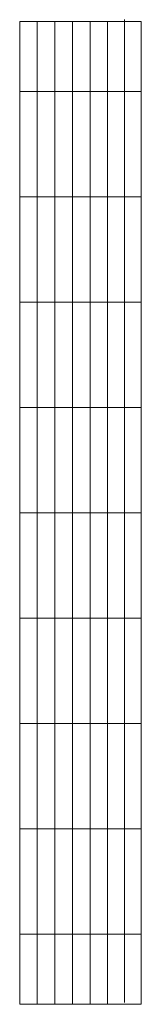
# Model space of a CAD drawing. Header units: millimetres. Extents: x -74135 to 19179, y 5032 to 51848.
# Tile 21 of 55: x -59956 to -57881, y 22949 to 39777. Entities that reach past the tile are written whole.
import ezdxf

# ---------------------------------------------------------------- set-up
doc = ezdxf.new("R2010")
doc.units = ezdxf.units.MM
doc.header["$LTSCALE"] = 50
doc.layers.add('4plfd', color=254, linetype='Continuous')
doc.layers.add('WL570---_RETOUR', color=100, linetype='Continuous')

# ---------------------------------------------------------------- blocks, each defined once
blk = doc.blocks.new('Groep-53')
at = {"color": 8, "linetype": 'Continuous', "lineweight": 13}
for p, q in [((-60955, 39399), (-60955, 22599)), ((-60955, 39399), (-58880, 39399)), ((-60655, 39399), (-60655, 22599)), ((-60355, 39399), (-60355, 22599)), ((-60055, 39399), (-60055, 22599)), ((-59755, 39399), (-59755, 22599)), ((-59455, 39399), (-59455, 22599)), ((-59169, 39428), (-59169, 22628)), ((-58880, 39399), (-58880, 22599)), ((-60955, 38199), (-58880, 38199)), ((-60955, 36399), (-58880, 36399)), ((-60955, 34599), (-58880, 34599)), ((-60955, 32799), (-58880, 32799)), ((-60955, 30999), (-58880, 30999)), ((-60955, 29199), (-58880, 29199)), ((-60955, 27399), (-58880, 27399)), ((-60955, 25599), (-58880, 25599)), ((-60955, 23799), (-58880, 23799)), ((-60955, 22599), (-58880, 22599))]:
    blk.add_line(p, q, dxfattribs=at)
blk = doc.blocks.new('Block plafond 4e verd')
at = {"layer": '4plfd'}
blk.add_blockref('Groep-53', (73304.912, -19149.14), dxfattribs=at)

msp = doc.modelspace()

# ---------------------------------------------------------------- block references
at = {"layer": 'WL570---_RETOUR'}
msp.add_blockref('Block plafond 4e verd', (-72306, 19499), dxfattribs=at)

doc.saveas('drawing.dxf')
